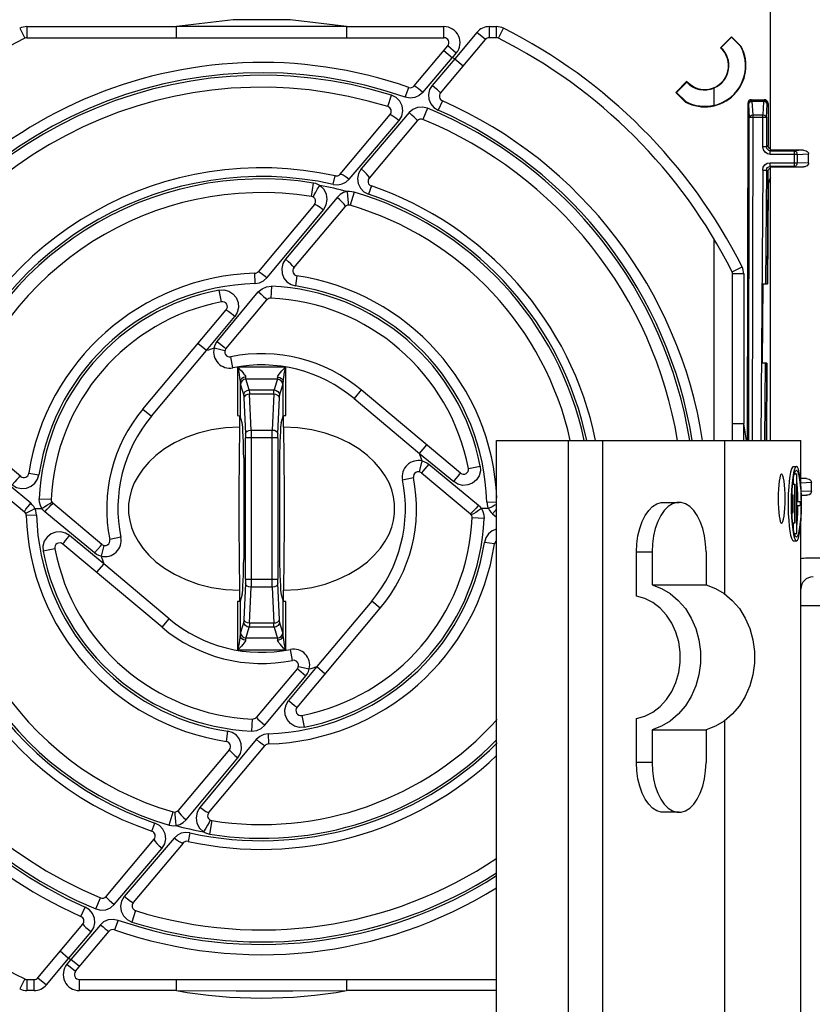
# Model space of a CAD drawing. Extents: x 0 to 594, y 0 to 420.
# Tile 17 of 41: x 233 to 265, y 344 to 384. Entities that reach past the tile are written whole.
import ezdxf

# ---------------------------------------------------------------- set-up
doc = ezdxf.new("R2010")
doc.units = 0
doc.header["$LTSCALE"] = 32.67
doc.layers.get('0').update_dxf_attribs({"linetype": 'CONTINUOUS'})

msp = doc.modelspace()

# ---------------------------------------------------------------- linework, layer by layer
at = {"color": 7, "linetype": 'CONTINUOUS'}
for p, q in [((263.498, 378.587), (263.498, 388.395)), ((239.544, 383.126), (239.544, 383.575)), ((246.403, 383.575), (246.403, 383.126)), ((233.504, 383.125), (250.329, 383.125)), ((250.191, 380.894), (252.003, 383.054)), ((252.442, 383.125), (252.156, 383.125)), ((261.927, 383.167), (261.483, 382.724)), ((261.502, 382.724), (261.927, 383.149)), ((261.927, 383.167), (261.927, 383.149)), ((262.32, 382.774), (261.927, 383.167)), ((261.927, 383.149), (262.31, 382.766)), ((249.125, 381.18), (250.482, 382.797)), ((261.483, 382.724), (261.502, 382.724)), ((262.32, 382.774), (262.31, 382.766)), ((260.125, 381.366), (259.681, 380.922)), ((259.712, 380.922), (260.124, 381.334)), ((260.124, 381.334), (260.125, 381.366)), ((261.228, 380.395), (261.228, 381.102)), ((259.681, 380.922), (260.075, 380.528)), ((259.681, 380.922), (259.712, 380.922)), ((260.088, 380.546), (259.712, 380.922)), ((262.738, 380.625), (263.252, 380.625)), ((260.075, 380.528), (260.088, 380.546)), ((262.589, 380.476), (262.566, 366.875)), ((263.402, 380.475), (263.402, 378.775)), ((246.137, 377.618), (248.157, 380.026)), ((249.251, 379.774), (247.31, 377.461)), ((263.498, 378.635), (263.459, 378.657)), ((264.831, 378.586), (263.513, 378.586)), ((265.035, 378.059), (265.035, 378.441)), ((263.507, 377.915), (263.498, 377.914)), ((263.498, 366.875), (263.498, 377.914)), ((263.507, 377.915), (264.831, 377.915)), ((263.396, 377.727), (263.364, 373.194)), ((263.405, 377.139), (263.378, 373.194)), ((245.106, 376.39), (242.843, 373.693)), ((244.275, 373.844), (246.337, 376.301)), ((261.228, 366.875), (261.228, 375.003)), ((261.973, 366.875), (261.973, 373.594)), ((263.186, 373.193), (263.164, 369.993)), ((263.186, 373.193), (263.378, 373.194)), ((241.531, 370.574), (243.186, 372.546)), ((238.186, 368.143), (241.543, 372.144)), ((263.355, 369.994), (263.164, 369.993)), ((263.342, 369.994), (263.321, 366.875)), ((263.355, 369.994), (263.334, 366.875)), ((241.997, 369.842), (243.95, 369.842)), ((242.003, 369.844), (242.003, 367.878)), ((243.944, 367.878), (243.944, 369.843)), ((250.993, 365.555), (246.991, 368.913)), ((242.089, 367.869), (242.103, 367.861)), ((242.098, 367.416), (242.098, 367.861)), ((242.186, 367.584), (242.103, 367.861)), ((243.761, 367.584), (243.844, 367.861)), ((243.848, 367.416), (243.848, 367.861)), ((243.896, 367.876), (243.943, 367.878)), ((262.425, 366.875), (262.423, 367.555)), ((233.255, 365.427), (230.798, 367.489)), ((242.236, 366.815), (242.217, 367.242)), ((243.73, 367.242), (243.711, 366.815)), ((252.451, 326.875), (252.451, 366.875)), ((252.451, 366.875), (264.723, 366.875)), ((261.661, 360.677), (261.661, 366.875)), ((264.723, 365.099), (264.723, 366.875)), ((230.709, 366.258), (233.406, 363.994)), ((242.248, 366.172), (242.248, 362.078)), ((243.699, 366.172), (243.699, 362.078)), ((249.422, 365.568), (251.394, 363.913)), ((264.422, 365.825), (264.546, 365.825)), ((264.441, 365.448), (264.474, 365.573)), ((264.462, 365.525), (264.566, 365.525)), ((264.506, 365.525), (264.49, 365.584)), ((264.546, 365.825), (264.505, 365.796)), ((264.546, 365.525), (264.546, 363.125)), ((264.566, 364.4), (264.566, 365.525)), ((264.372, 365.159), (264.353, 364.899)), ((264.422, 365.332), (264.422, 365.105)), ((264.949, 365.336), (264.723, 365.336)), ((265.153, 364.809), (265.153, 365.191)), ((264.393, 365.105), (264.494, 365.105)), ((264.473, 365.105), (264.473, 363.545)), ((264.494, 363.545), (264.494, 365.105)), ((236.525, 362.683), (234.553, 364.338)), ((259.182, 364.375), (259.811, 364.375)), ((264.366, 364.685), (264.421, 364.685)), ((264.4, 364.685), (264.4, 363.965)), ((264.421, 363.965), (264.421, 364.685)), ((264.712, 364.4), (264.566, 364.4)), ((264.609, 364.4), (264.609, 364.45)), ((264.712, 364.25), (264.712, 364.4)), ((264.748, 364.665), (264.949, 364.665)), ((237.608, 364.322), (237.608, 363.929)), ((248.338, 363.929), (248.338, 364.322)), ((264.214, 364.187), (264.221, 363.915)), ((264.341, 364.033), (264.353, 363.751)), ((264.366, 363.965), (264.421, 363.965)), ((264.566, 363.125), (264.566, 364.25)), ((264.566, 364.25), (264.712, 364.25)), ((264.609, 364.201), (264.609, 364.25)), ((264.353, 363.751), (264.372, 363.492)), ((264.39, 363.575), (264.372, 363.809)), ((264.413, 363.371), (264.39, 363.575)), ((264.393, 363.545), (264.494, 363.545)), ((264.422, 363.545), (264.422, 363.318)), ((264.723, 331.667), (264.723, 363.552)), ((264.372, 363.492), (264.398, 363.265)), ((264.398, 363.265), (264.43, 363.078)), ((264.441, 363.203), (264.413, 363.371)), ((264.474, 363.078), (264.441, 363.203)), ((264.422, 362.825), (264.546, 362.825)), ((264.462, 363.125), (264.566, 363.125)), ((264.484, 363.055), (264.49, 363.066)), ((264.49, 363.066), (264.506, 363.125)), ((264.505, 362.854), (264.546, 362.825)), ((238.956, 359.338), (234.954, 362.695)), ((258.093, 360.595), (258.093, 362.375)), ((258.722, 362.375), (258.722, 361.05)), ((260.9, 362.375), (260.9, 361.05)), ((276.473, 362.125), (264.973, 362.125)), ((242.217, 361.008), (242.236, 361.436)), ((243.711, 361.436), (243.73, 361.008)), ((242.098, 360.389), (242.098, 360.834)), ((243.848, 360.389), (243.848, 360.834)), ((258.722, 361.05), (260.9, 361.05)), ((242.003, 360.373), (242.003, 358.407)), ((242.051, 360.375), (242.004, 360.373)), ((242.186, 360.666), (242.103, 360.389)), ((243.761, 360.666), (243.844, 360.389)), ((243.858, 360.381), (243.844, 360.389)), ((243.944, 358.407), (243.944, 360.373)), ((244.403, 356.106), (247.761, 360.108)), ((264.723, 360.215), (276.723, 360.215)), ((243.95, 358.409), (241.997, 358.409)), ((244.416, 357.677), (242.761, 355.705)), ((258.093, 353.875), (258.093, 355.655)), ((258.722, 355.2), (258.722, 353.875)), ((258.722, 355.2), (260.9, 355.2)), ((260.9, 355.2), (260.9, 353.875)), ((261.661, 338.177), (261.661, 355.574)), ((241.672, 354.406), (239.61, 351.949)), ((240.841, 351.861), (243.104, 354.558)), ((259.811, 351.875), (259.182, 351.875)), ((236.696, 348.476), (238.636, 350.789)), ((239.81, 350.632), (237.79, 348.225)), ((233.944, 345.197), (235.756, 347.356)), ((235.465, 345.454), (236.822, 347.071)), ((233.504, 345.125), (233.791, 345.125)), ((235.618, 345.125), (252.442, 345.125))]:
    msp.add_line(p, q, dxfattribs=at)
at = {"color": 9, "linetype": 'CONTINUOUS'}
for p, q in [((233.212, 383.506), (233.414, 383.104)), ((233.504, 383.575), (233.504, 383.125)), ((233.504, 383.575), (239.544, 383.575)), ((246.403, 383.575), (250.329, 383.575)), ((250.329, 383.125), (250.329, 383.575)), ((252.156, 383.575), (252.156, 383.125)), ((252.156, 383.575), (252.442, 383.575)), ((252.442, 383.125), (252.442, 383.575)), ((252.532, 383.104), (252.735, 383.506)), ((251.658, 383.343), (250.762, 382.275)), ((252.003, 383.054), (251.658, 383.343)), ((250.321, 382.605), (250.666, 382.316)), ((250.827, 382.507), (250.482, 382.797)), ((249.479, 380.917), (250.665, 382.316)), ((250.761, 382.275), (249.854, 381.204)), ((250.666, 382.316), (250.827, 382.507)), ((250.762, 382.275), (251.107, 381.986)), ((248.769, 380.727), (248.906, 381.12)), ((248.064, 380.345), (248.209, 380.809)), ((262.768, 380.596), (262.738, 380.625)), ((263.252, 380.625), (263.223, 380.596)), ((249.667, 380.279), (249.481, 379.83)), ((250.263, 380.583), (250.095, 380.203)), ((262.589, 380.476), (262.618, 380.446)), ((262.618, 380.446), (262.646, 379.906)), ((262.768, 380.596), (262.768, 380.552)), ((262.768, 380.596), (263.223, 380.596)), ((262.796, 380.012), (262.768, 380.552)), ((263.223, 380.552), (262.768, 380.552)), ((263.223, 380.552), (263.194, 380.012)), ((263.223, 380.596), (263.223, 380.552)), ((263.344, 379.906), (263.372, 380.446)), ((263.372, 380.446), (263.402, 380.475)), ((262.624, 366.875), (262.646, 379.906)), ((263.344, 379.906), (262.646, 379.906)), ((262.774, 366.875), (262.796, 380.012)), ((262.796, 380.012), (263.194, 380.012)), ((263.194, 378.717), (263.194, 380.012)), ((263.344, 379.906), (263.344, 378.717)), ((263.344, 378.717), (263.194, 378.717)), ((263.402, 378.775), (263.344, 378.717)), ((263.494, 378.567), (263.513, 378.586)), ((263.494, 378.417), (263.494, 378.567)), ((263.494, 378.567), (264.473, 378.567)), ((264.579, 378.417), (263.494, 378.417)), ((264.831, 378.586), (264.473, 378.567)), ((264.473, 377.933), (264.473, 378.567)), ((264.579, 378.417), (265.035, 378.441)), ((264.579, 378.417), (264.579, 378.083)), ((263.488, 377.933), (263.488, 378.083)), ((263.488, 378.083), (264.579, 378.083)), ((263.507, 377.915), (263.488, 377.933)), ((264.473, 377.933), (263.488, 377.933)), ((264.473, 377.933), (264.831, 377.915)), ((265.035, 378.059), (264.579, 378.083)), ((245.865, 377.21), (245.94, 377.551)), ((263.188, 377.786), (263.113, 366.875)), ((263.188, 377.786), (263.338, 377.785)), ((263.338, 377.785), (263.306, 373.194)), ((263.338, 377.785), (263.396, 377.727)), ((244.984, 376.716), (245.071, 377.261)), ((247.399, 377.144), (247.287, 376.812)), ((263.405, 377.139), (263.392, 377.139)), ((246.015, 376.685), (243.935, 374.186)), ((246.701, 376.894), (246.546, 376.365)), ((261.952, 373.684), (262.354, 373.887)), ((242.707, 373.208), (242.695, 373.621)), ((244.398, 373.518), (244.336, 373.109)), ((262.423, 373.594), (261.973, 373.594)), ((262.423, 373.594), (262.423, 367.555)), ((243.369, 373.102), (243.348, 372.617)), ((241.185, 370.866), (242.839, 372.866)), ((241.352, 372.469), (241.26, 372.946)), ((240.75, 370.499), (241.886, 371.872)), ((240.75, 370.499), (240.405, 370.788)), ((238.53, 367.853), (240.75, 370.499)), ((241.49, 370.492), (241.052, 370.596)), ((241.814, 369.808), (241.724, 370.249)), ((263.284, 369.994), (263.262, 366.875)), ((242.103, 369.245), (242.103, 367.861)), ((242.119, 369.124), (242.248, 368.69)), ((242.472, 368.912), (242.338, 369.364)), ((243.604, 369.346), (242.343, 369.346)), ((243.699, 368.69), (243.828, 369.124)), ((243.844, 367.861), (243.844, 369.245)), ((242.472, 368.912), (243.475, 368.912)), ((242.544, 367.296), (242.481, 368.741)), ((243.466, 368.741), (242.481, 368.741)), ((243.466, 368.741), (243.402, 367.296)), ((246.991, 368.913), (246.702, 368.568)), ((242.256, 368.596), (242.32, 367.152)), ((243.627, 367.152), (243.691, 368.596)), ((246.702, 368.568), (249.347, 366.349)), ((238.186, 368.143), (238.53, 367.853)), ((261.974, 367.555), (262.423, 367.555)), ((242.544, 367.296), (243.402, 367.296)), ((242.323, 361.276), (242.323, 366.975)), ((243.624, 366.975), (242.323, 366.975)), ((242.548, 366.975), (242.548, 361.276)), ((243.399, 361.276), (243.399, 366.975)), ((243.624, 366.975), (243.624, 361.276)), ((255.349, 326.875), (255.349, 366.875)), ((256.732, 326.875), (256.732, 366.875)), ((249.347, 366.349), (249.636, 366.694)), ((249.347, 366.349), (250.72, 365.213)), ((249.34, 365.609), (249.444, 366.047)), ((249.714, 365.914), (251.715, 364.258)), ((233.581, 365.55), (233.989, 365.488)), ((251.317, 365.747), (251.794, 365.839)), ((248.656, 365.285), (249.097, 365.375)), ((264.949, 365.336), (264.723, 365.324)), ((264.723, 365.169), (265.153, 365.191)), ((265.153, 364.809), (264.741, 364.831)), ((233.997, 364.521), (234.482, 364.5)), ((234.531, 364.323), (234.553, 364.338)), ((252.056, 364.391), (252.451, 364.403)), ((264.748, 364.675), (264.949, 364.665)), ((233.824, 364.125), (234.111, 364.125)), ((236.232, 362.337), (234.232, 363.992)), ((251.416, 363.927), (251.394, 363.913)), ((252.122, 364.125), (251.836, 364.125)), ((233.891, 363.859), (233.478, 363.847)), ((251.95, 363.73), (251.465, 363.751)), ((252.292, 363.91), (252.451, 363.779)), ((236.6, 361.902), (235.227, 363.038)), ((237.291, 362.966), (236.85, 362.876)), ((252.366, 362.7), (251.958, 362.762)), ((234.63, 362.504), (234.153, 362.411)), ((236.607, 362.641), (236.503, 362.204)), ((258.093, 362.375), (258.722, 362.375)), ((236.6, 361.902), (236.311, 361.557)), ((239.245, 359.682), (236.6, 361.902)), ((242.323, 361.276), (243.624, 361.276)), ((242.32, 361.099), (242.256, 359.654)), ((242.481, 359.51), (242.544, 360.954)), ((243.402, 360.954), (242.544, 360.954)), ((243.402, 360.954), (243.466, 359.51)), ((243.691, 359.654), (243.627, 361.099)), ((242.103, 360.389), (242.103, 359.005)), ((243.844, 359.005), (243.844, 360.389)), ((247.417, 360.397), (245.197, 357.752)), ((247.761, 360.108), (247.417, 360.397)), ((238.956, 359.338), (239.245, 359.682)), ((242.248, 359.56), (242.119, 359.126)), ((243.828, 359.126), (243.699, 359.56)), ((243.475, 359.339), (242.472, 359.339)), ((242.481, 359.51), (243.466, 359.51)), ((243.475, 359.339), (243.609, 358.887)), ((242.343, 358.905), (243.604, 358.905)), ((244.223, 358.001), (244.133, 358.442)), ((245.197, 357.752), (244.061, 356.379)), ((244.457, 357.759), (244.895, 357.655)), ((245.197, 357.752), (245.542, 357.463)), ((243.108, 355.384), (244.762, 357.384)), ((242.578, 355.149), (242.599, 355.634)), ((244.595, 355.781), (244.687, 355.305)), ((241.549, 354.733), (241.611, 355.141)), ((243.24, 355.042), (243.252, 354.629)), ((239.932, 351.566), (242.012, 354.065)), ((258.722, 353.875), (258.093, 353.875)), ((239.246, 351.356), (239.401, 351.886)), ((238.548, 351.107), (238.66, 351.438)), ((240.963, 351.535), (240.876, 350.99)), ((239.441, 350.831), (237.429, 348.467)), ((240.082, 351.041), (240.007, 350.699)), ((235.684, 347.668), (235.852, 348.048)), ((236.28, 347.971), (236.466, 348.42)), ((237.883, 347.905), (237.738, 347.442)), ((236.467, 347.334), (235.281, 345.935)), ((237.178, 347.524), (237.041, 347.131)), ((235.185, 345.976), (236.093, 347.047)), ((235.185, 345.976), (234.84, 346.265)), ((234.289, 344.908), (235.185, 345.976)), ((235.281, 345.935), (235.12, 345.743)), ((235.12, 345.743), (235.465, 345.454)), ((235.626, 345.646), (235.281, 345.935)), ((233.414, 345.147), (233.212, 344.745)), ((233.504, 345.125), (233.504, 344.675)), ((233.791, 344.675), (233.791, 345.125)), ((233.944, 345.197), (234.289, 344.907)), ((235.618, 345.125), (235.618, 344.675)), ((239.544, 344.675), (239.544, 345.125)), ((246.403, 345.125), (246.403, 344.675)), ((252.442, 344.675), (252.442, 345.125)), ((233.791, 344.675), (233.504, 344.675)), ((239.544, 344.675), (235.618, 344.675)), ((252.442, 344.675), (246.403, 344.675))]:
    msp.add_line(p, q, dxfattribs=at)
for points in [[(246.403, 383.575), (244.122, 383.842), (241.825, 383.842), (239.544, 383.575)], [(249.48, 380.916), (249.374, 381.003), (249.281, 381.077), (249.202, 381.135), (249.148, 381.171), (249.125, 381.18)], [(249.854, 381.204), (249.749, 381.031), (249.706, 380.84), (249.722, 380.646), (249.797, 380.464), (249.923, 380.314), (250.094, 380.203)], [(250.191, 380.894), (250.178, 380.914), (250.134, 380.958), (250.062, 381.024), (249.965, 381.109), (249.854, 381.203)], [(248.518, 379.784), (248.626, 379.965), (248.667, 380.169), (248.641, 380.375), (248.547, 380.564), (248.401, 380.712), (248.209, 380.809)], [(249.479, 380.917), (249.334, 380.79), (249.155, 380.712), (248.96, 380.691), (248.769, 380.727)], [(249.666, 380.28), (249.466, 380.328), (249.262, 380.312), (249.074, 380.235), (248.921, 380.104)], [(262.618, 380.446), (262.63, 380.503), (262.662, 380.552), (262.711, 380.584), (262.768, 380.596)], [(262.768, 380.552), (262.713, 380.543), (262.665, 380.52), (262.632, 380.487), (262.618, 380.446)], [(263.223, 380.596), (263.28, 380.584), (263.328, 380.551), (263.361, 380.503), (263.372, 380.446)], [(263.372, 380.446), (263.359, 380.486), (263.326, 380.52), (263.278, 380.543), (263.223, 380.552)], [(248.921, 380.104), (247.609, 378.56), (246.99, 377.833)], [(248.157, 380.026), (248.192, 380.019), (248.27, 379.972), (248.384, 379.89), (248.518, 379.783)], [(249.251, 379.774), (249.242, 379.799), (249.2, 379.848), (249.129, 379.919), (249.033, 380.007), (248.921, 380.103)], [(262.646, 379.906), (262.659, 379.946), (262.692, 379.98), (262.74, 380.003), (262.796, 380.012)], [(263.194, 380.012), (263.25, 380.003), (263.298, 379.98), (263.331, 379.946), (263.344, 379.906)], [(246.505, 377.42), (247.148, 378.174), (248.518, 379.784)], [(263.494, 378.417), (263.379, 378.44), (263.282, 378.505), (263.217, 378.602), (263.194, 378.717)], [(263.494, 378.567), (263.436, 378.579), (263.388, 378.611), (263.355, 378.66), (263.344, 378.717)], [(264.473, 378.567), (264.513, 378.554), (264.547, 378.521), (264.57, 378.474), (264.579, 378.417)], [(246.99, 377.833), (246.881, 377.649), (246.84, 377.448), (246.867, 377.243), (246.956, 377.059), (247.1, 376.911), (247.287, 376.812)], [(247.31, 377.461), (247.308, 377.496), (247.272, 377.556), (247.203, 377.637), (247.105, 377.733), (246.99, 377.833)], [(263.188, 377.786), (263.212, 377.9), (263.277, 377.996), (263.374, 378.061), (263.488, 378.083)], [(263.338, 377.785), (263.35, 377.842), (263.382, 377.89), (263.431, 377.922), (263.488, 377.933)], [(264.579, 378.083), (264.57, 378.027), (264.547, 377.98), (264.513, 377.946), (264.473, 377.933)], [(246.137, 377.618), (246.18, 377.622), (246.265, 377.587), (246.378, 377.516), (246.506, 377.42)], [(245.061, 376.686), (245.064, 376.717), (245.096, 376.788), (245.153, 376.894), (245.232, 377.025), (245.323, 377.165)], [(245.322, 377.165), (245.243, 377.208), (245.158, 377.24), (245.07, 377.26)], [(245.468, 376.186), (245.58, 376.377), (245.622, 376.597), (245.59, 376.817), (245.486, 377.015), (245.323, 377.165)], [(245.864, 377.209), (246.042, 377.195), (246.216, 377.227), (246.374, 377.303), (246.505, 377.42)], [(246.432, 376.916), (246.278, 376.876), (246.136, 376.797), (246.015, 376.685)], [(246.337, 376.301), (246.336, 376.339), (246.298, 376.405), (246.226, 376.491), (246.128, 376.587), (246.015, 376.685)], [(246.701, 376.894), (246.612, 376.913), (246.522, 376.921), (246.432, 376.916)], [(246.464, 376.371), (246.474, 376.4), (246.476, 376.478), (246.469, 376.598), (246.454, 376.751), (246.432, 376.916)], [(245.106, 376.39), (245.146, 376.392), (245.226, 376.356), (245.338, 376.285), (245.468, 376.186)], [(243.19, 373.444), (244.682, 375.243), (245.468, 376.186)], [(243.935, 374.186), (243.831, 374.012), (243.785, 373.814), (243.799, 373.612), (243.872, 373.426), (243.995, 373.273), (244.16, 373.163), (244.336, 373.109)], [(244.275, 373.844), (244.266, 373.87), (244.223, 373.922), (244.15, 373.996), (244.051, 374.087), (243.935, 374.186)], [(242.843, 373.693), (242.875, 373.681), (242.951, 373.63), (243.06, 373.547), (243.188, 373.444)], [(242.706, 373.208), (242.887, 373.24), (243.053, 373.32), (243.19, 373.444)], [(242.839, 372.866), (242.99, 372.999), (243.173, 373.08), (243.371, 373.102)], [(241.26, 372.946), (241.453, 372.954), (241.644, 372.902), (241.814, 372.794), (241.944, 372.637), (242.02, 372.448), (242.036, 372.244), (241.989, 372.044), (241.886, 371.872)], [(242.841, 372.866), (242.95, 372.774), (243.045, 372.69), (243.122, 372.618), (243.172, 372.568), (243.186, 372.546)], [(241.886, 371.872), (241.758, 371.978), (241.65, 372.066), (241.573, 372.125), (241.543, 372.144)], [(241.052, 370.596), (241.082, 370.693), (241.127, 370.784), (241.185, 370.866)], [(241.185, 370.866), (241.462, 370.633), (241.513, 370.589), (241.531, 370.574)], [(242.002, 369.84), (242.047, 369.626), (242.084, 369.422), (242.103, 369.245)], [(242.002, 369.84), (242.086, 369.754), (242.156, 369.679), (242.214, 369.614), (242.261, 369.556), (242.296, 369.506), (242.318, 369.464), (242.328, 369.429)], [(243.619, 369.429), (243.628, 369.464), (243.651, 369.506), (243.686, 369.556), (243.733, 369.614), (243.791, 369.679), (243.861, 369.754), (243.945, 369.84)], [(243.844, 369.245), (243.864, 369.427), (243.9, 369.625), (243.945, 369.84)], [(242.328, 369.429), (242.243, 369.414), (242.172, 369.373), (242.123, 369.315), (242.103, 369.245)], [(242.103, 369.245), (242.108, 369.191), (242.113, 369.15), (242.119, 369.124)], [(242.343, 369.346), (242.259, 369.329), (242.188, 369.283), (242.137, 369.211), (242.119, 369.124)], [(242.338, 369.364), (242.333, 369.392), (242.328, 369.429)], [(243.619, 369.429), (243.614, 369.392), (243.609, 369.364), (243.475, 368.912)], [(243.828, 369.124), (243.811, 369.208), (243.764, 369.278), (243.691, 369.327), (243.604, 369.346)], [(243.619, 369.429), (243.702, 369.414), (243.773, 369.375), (243.823, 369.316), (243.843, 369.245)], [(243.828, 369.124), (243.834, 369.15), (243.839, 369.191), (243.844, 369.245)], [(242.248, 368.69), (242.265, 368.773), (242.312, 368.844), (242.384, 368.893), (242.472, 368.912)], [(242.481, 368.741), (242.398, 368.729), (242.327, 368.698), (242.277, 368.652), (242.256, 368.596)], [(243.691, 368.596), (243.672, 368.65), (243.624, 368.695), (243.552, 368.728), (243.466, 368.741)], [(243.475, 368.912), (243.559, 368.895), (243.63, 368.849), (243.681, 368.777), (243.699, 368.69)], [(242.248, 368.69), (242.251, 368.672), (242.254, 368.64), (242.256, 368.596)], [(243.691, 368.596), (243.693, 368.64), (243.696, 368.672), (243.699, 368.69)], [(242.32, 367.152), (242.339, 367.205), (242.386, 367.25), (242.458, 367.283), (242.544, 367.296)], [(242.32, 367.152), (242.322, 367.098), (242.323, 367.038), (242.323, 366.975)], [(243.402, 367.296), (243.485, 367.284), (243.556, 367.253), (243.607, 367.207), (243.627, 367.152)], [(243.624, 366.975), (243.624, 367.038), (243.625, 367.098), (243.627, 367.152)], [(233.655, 364.34), (231.9, 365.798), (230.913, 366.62)], [(249.715, 365.913), (249.481, 365.637), (249.438, 365.586), (249.422, 365.568)], [(249.444, 366.047), (249.541, 366.017), (249.632, 365.972), (249.714, 365.914)], [(251.794, 365.839), (251.802, 365.645), (251.75, 365.454), (251.642, 365.285), (251.486, 365.156), (251.297, 365.079), (251.092, 365.063), (250.892, 365.11), (250.72, 365.213)], [(250.72, 365.213), (250.826, 365.341), (250.914, 365.449), (250.973, 365.526), (250.993, 365.555)], [(232.913, 365.087), (233.087, 364.983), (233.285, 364.936), (233.488, 364.951), (233.674, 365.025), (233.825, 365.146), (233.934, 365.307), (233.989, 365.488)], [(233.255, 365.427), (233.229, 365.418), (233.177, 365.375), (233.103, 365.302), (233.011, 365.202), (232.913, 365.087)], [(233.406, 363.994), (233.417, 364.026), (233.466, 364.099), (233.549, 364.209), (233.655, 364.34)], [(233.824, 364.125), (233.778, 364.205), (233.721, 364.277), (233.655, 364.34)], [(234.111, 364.125), (234.045, 364.248), (234.006, 364.382), (233.997, 364.521)], [(234.111, 364.125), (234.231, 364.206), (234.338, 364.277), (234.429, 364.333), (234.491, 364.369), (234.516, 364.378)], [(234.232, 363.992), (234.325, 364.102), (234.409, 364.197), (234.48, 364.274), (234.531, 364.323)], [(252.056, 364.392), (252.066, 364.3), (252.088, 364.211), (252.122, 364.125)], [(233.458, 363.929), (233.483, 363.948), (233.561, 363.991), (233.68, 364.053), (233.824, 364.125)], [(233.891, 363.859), (233.881, 363.951), (233.859, 364.04), (233.824, 364.125)], [(234.232, 363.992), (234.188, 364.033), (234.147, 364.077), (234.111, 364.125)], [(251.715, 364.258), (251.622, 364.149), (251.538, 364.054), (251.467, 363.977), (251.416, 363.927)], [(251.836, 364.125), (251.716, 364.044), (251.608, 363.974), (251.518, 363.917), (251.455, 363.882), (251.431, 363.872)], [(251.715, 364.258), (251.759, 364.218), (251.8, 364.173), (251.836, 364.125)], [(251.836, 364.125), (251.902, 364.003), (251.941, 363.869), (251.95, 363.73)], [(252.122, 364.125), (252.169, 364.046), (252.226, 363.974), (252.292, 363.91)], [(252.451, 364.296), (252.386, 364.259), (252.267, 364.197), (252.123, 364.125)], [(252.451, 364.112), (252.398, 364.042), (252.292, 363.911)], [(235.227, 363.038), (235.06, 363.138), (234.866, 363.187), (234.664, 363.175), (234.476, 363.103), (234.316, 362.978), (234.203, 362.809), (234.146, 362.614), (234.153, 362.411)], [(252.451, 363.296), (252.273, 363.226), (252.122, 363.104), (252.013, 362.944), (251.957, 362.762)], [(234.954, 362.695), (234.965, 362.714), (235.001, 362.761), (235.059, 362.834), (235.137, 362.93), (235.227, 363.038)], [(236.232, 362.337), (236.466, 362.614), (236.509, 362.665), (236.525, 362.683)], [(236.503, 362.204), (236.406, 362.234), (236.315, 362.279), (236.232, 362.337)], [(242.323, 361.276), (242.323, 361.212), (242.322, 361.152), (242.32, 361.099)], [(243.627, 361.099), (243.625, 361.152), (243.624, 361.212), (243.624, 361.276)], [(242.544, 360.954), (242.462, 360.967), (242.391, 360.997), (242.34, 361.043), (242.32, 361.099)], [(243.627, 361.099), (243.608, 361.046), (243.561, 361), (243.489, 360.968), (243.402, 360.954)], [(242.256, 359.654), (242.254, 359.611), (242.251, 359.579), (242.248, 359.56)], [(242.472, 359.339), (242.388, 359.356), (242.317, 359.402), (242.266, 359.474), (242.248, 359.56)], [(242.256, 359.654), (242.275, 359.601), (242.323, 359.556), (242.395, 359.523), (242.481, 359.51)], [(243.466, 359.51), (243.549, 359.522), (243.62, 359.553), (243.67, 359.599), (243.691, 359.654)], [(243.699, 359.56), (243.682, 359.477), (243.635, 359.407), (243.562, 359.357), (243.475, 359.339)], [(243.699, 359.56), (243.696, 359.579), (243.693, 359.611), (243.691, 359.654)], [(242.328, 358.821), (242.333, 358.859), (242.338, 358.887), (242.472, 359.339)], [(242.103, 359.005), (242.083, 358.823), (242.047, 358.625), (242.002, 358.41)], [(242.328, 358.821), (242.318, 358.787), (242.296, 358.745), (242.261, 358.695), (242.214, 358.637), (242.156, 358.571), (242.085, 358.497), (242.002, 358.41)], [(242.119, 359.126), (242.113, 359.1), (242.108, 359.06), (242.103, 359.005)], [(242.328, 358.821), (242.245, 358.836), (242.174, 358.875), (242.123, 358.934), (242.103, 359.005)], [(242.119, 359.126), (242.136, 359.043), (242.183, 358.973), (242.255, 358.923), (242.343, 358.905)], [(243.604, 358.905), (243.688, 358.922), (243.759, 358.968), (243.81, 359.04), (243.828, 359.126)], [(243.609, 358.887), (243.614, 358.859), (243.619, 358.821)], [(243.619, 358.821), (243.703, 358.837), (243.775, 358.877), (243.824, 358.936), (243.844, 359.005)], [(243.945, 358.41), (243.861, 358.497), (243.791, 358.571), (243.733, 358.637), (243.686, 358.695), (243.651, 358.745), (243.628, 358.787), (243.619, 358.821)], [(243.844, 359.005), (243.839, 359.06), (243.834, 359.1), (243.828, 359.126)], [(243.945, 358.41), (243.9, 358.625), (243.863, 358.828), (243.844, 359.005)], [(244.416, 357.677), (244.433, 357.662), (244.479, 357.622), (244.762, 357.384)], [(244.762, 357.384), (244.82, 357.467), (244.865, 357.558), (244.895, 357.655)], [(244.687, 355.305), (244.494, 355.297), (244.303, 355.348), (244.133, 355.457), (244.003, 355.613), (243.927, 355.802), (243.911, 356.007), (243.958, 356.207), (244.061, 356.379)], [(244.061, 356.379), (244.189, 356.273), (244.297, 356.185), (244.374, 356.125), (244.403, 356.106)], [(242.761, 355.705), (242.774, 355.684), (242.822, 355.635), (242.898, 355.564), (242.997, 355.477), (243.106, 355.384)], [(242.576, 355.149), (242.773, 355.17), (242.956, 355.251), (243.108, 355.384)], [(242.757, 354.807), (241.264, 353.008), (240.479, 352.064)], [(242.012, 354.065), (242.116, 354.239), (242.162, 354.436), (242.148, 354.638), (242.075, 354.824), (241.952, 354.977), (241.787, 355.088), (241.611, 355.141)], [(243.241, 355.042), (243.06, 355.011), (242.894, 354.931), (242.757, 354.807)], [(243.104, 354.558), (243.072, 354.57), (242.996, 354.62), (242.887, 354.703), (242.759, 354.807)], [(241.672, 354.406), (241.681, 354.38), (241.724, 354.329), (241.797, 354.255), (241.896, 354.163), (242.011, 354.065)], [(240.479, 352.064), (240.367, 351.873), (240.325, 351.653), (240.357, 351.433), (240.461, 351.236), (240.624, 351.085)], [(240.841, 351.861), (240.801, 351.859), (240.721, 351.894), (240.609, 351.966), (240.479, 352.064)], [(239.483, 351.88), (239.473, 351.85), (239.471, 351.773), (239.478, 351.653), (239.493, 351.5), (239.515, 351.335)], [(239.61, 351.949), (239.611, 351.911), (239.649, 351.846), (239.721, 351.76), (239.819, 351.663), (239.932, 351.566)], [(238.957, 350.417), (239.066, 350.601), (239.107, 350.802), (239.081, 351.006), (238.991, 351.191), (238.847, 351.34), (238.66, 351.438)], [(239.246, 351.357), (239.335, 351.337), (239.425, 351.33), (239.515, 351.335)], [(239.515, 351.335), (239.669, 351.375), (239.811, 351.453), (239.932, 351.566)], [(240.886, 351.564), (240.883, 351.533), (240.851, 351.463), (240.794, 351.357), (240.715, 351.225), (240.624, 351.085)], [(240.082, 351.041), (239.904, 351.056), (239.73, 351.024), (239.573, 350.947), (239.441, 350.831)], [(239.81, 350.632), (239.766, 350.628), (239.682, 350.664), (239.569, 350.734), (239.441, 350.83)], [(240.624, 351.085), (240.703, 351.042), (240.788, 351.01), (240.876, 350.99)], [(237.026, 348.147), (238.339, 349.692), (238.957, 350.417)], [(238.636, 350.789), (238.638, 350.754), (238.675, 350.695), (238.744, 350.613), (238.842, 350.517), (238.957, 350.417)], [(236.696, 348.476), (236.705, 348.452), (236.747, 348.403), (236.818, 348.332), (236.914, 348.243), (237.026, 348.147)], [(237.429, 348.467), (237.321, 348.286), (237.279, 348.082), (237.306, 347.876), (237.399, 347.687), (237.546, 347.539), (237.738, 347.442)], [(237.79, 348.225), (237.755, 348.232), (237.677, 348.278), (237.563, 348.36), (237.429, 348.467)], [(236.093, 347.047), (236.197, 347.22), (236.241, 347.41), (236.224, 347.604), (236.149, 347.786), (236.024, 347.937), (235.852, 348.048)], [(236.28, 347.971), (236.48, 347.923), (236.684, 347.939), (236.873, 348.016), (237.026, 348.147)], [(235.756, 347.356), (235.769, 347.337), (235.813, 347.293), (235.885, 347.226), (235.982, 347.142), (236.093, 347.047)], [(236.467, 347.334), (236.612, 347.461), (236.792, 347.539), (236.987, 347.56), (237.178, 347.524)], [(236.467, 347.334), (236.573, 347.248), (236.666, 347.174), (236.745, 347.115), (236.799, 347.079), (236.822, 347.071)]]:
    msp.add_lwpolyline(points, dxfattribs=at)
at = {"color": 7, "linetype": 'CONTINUOUS'}
for points in [[(246.403, 383.575), (244.063, 383.579), (241.776, 383.579), (239.544, 383.575)], [(262.738, 380.625), (262.681, 380.614), (262.633, 380.582), (262.6, 380.533), (262.589, 380.476)], [(263.402, 380.475), (263.391, 380.533), (263.358, 380.581), (263.31, 380.614), (263.252, 380.625)], [(263.459, 378.657), (263.429, 378.69), (263.409, 378.73), (263.402, 378.775)], [(263.498, 378.587), (263.506, 378.586), (263.513, 378.586)], [(264.831, 378.586), (264.891, 378.58), (264.942, 378.563), (264.983, 378.539), (265.012, 378.508), (265.03, 378.475), (265.035, 378.441)], [(263.394, 377.722), (263.404, 377.773), (263.425, 377.814), (263.457, 377.847), (263.498, 377.868)], [(265.035, 378.059), (265.03, 378.025), (265.012, 377.992), (264.983, 377.962), (264.942, 377.937), (264.891, 377.921), (264.831, 377.915)], [(263.498, 377.484), (263.42, 377.32), (263.393, 377.144)], [(242.472, 368.912), (242.476, 368.878), (242.478, 368.82), (242.481, 368.741)], [(243.466, 368.741), (243.468, 368.82), (243.471, 368.878), (243.475, 368.912)], [(242.004, 367.878), (242.056, 367.875), (242.089, 367.869)], [(242.217, 367.242), (242.208, 367.404), (242.198, 367.518), (242.186, 367.584)], [(243.761, 367.584), (243.749, 367.518), (243.739, 367.404), (243.73, 367.242)], [(243.844, 367.861), (243.86, 367.87), (243.896, 367.876)], [(242.098, 367.416), (241.519, 367.387), (240.954, 367.304), (240.415, 367.17), (239.913, 366.991), (239.456, 366.775), (239.053, 366.531), (238.706, 366.269), (238.416, 365.997), (238.177, 365.719), (237.985, 365.44), (237.834, 365.16), (237.723, 364.88), (237.649, 364.6), (237.608, 364.322)], [(242.098, 360.834), (242.073, 362.104), (242.06, 363.444), (242.06, 364.807), (242.073, 366.146), (242.098, 367.416)], [(242.544, 367.296), (242.546, 367.2), (242.547, 367.091), (242.548, 366.975)], [(243.399, 366.975), (243.4, 367.091), (243.401, 367.2), (243.402, 367.296)], [(243.848, 367.416), (243.874, 366.146), (243.887, 364.807), (243.887, 363.444), (243.874, 362.104), (243.848, 360.834)], [(248.338, 364.322), (248.298, 364.602), (248.223, 364.882), (248.111, 365.163), (247.96, 365.444), (247.767, 365.723), (247.528, 366), (247.238, 366.271), (246.892, 366.532), (246.49, 366.775), (246.034, 366.991), (245.532, 367.17), (244.993, 367.304), (244.428, 367.387), (243.848, 367.416)], [(242.248, 366.172), (242.246, 366.405), (242.242, 366.62), (242.236, 366.815)], [(243.711, 366.815), (243.705, 366.62), (243.7, 366.405), (243.699, 366.172)], [(263.951, 365.525), (263.924, 365.506), (263.897, 365.448), (263.873, 365.355), (263.852, 365.23), (263.835, 365.079), (263.822, 364.906), (263.814, 364.719), (263.811, 364.525)], [(264.092, 364.525), (264.089, 364.719), (264.081, 364.906), (264.068, 365.079), (264.051, 365.23), (264.03, 365.355), (264.005, 365.448), (263.979, 365.506), (263.951, 365.525)], [(264.422, 365.825), (264.384, 365.8), (264.347, 365.724), (264.312, 365.601), (264.281, 365.434), (264.255, 365.229), (264.235, 364.994), (264.221, 364.736)], [(264.43, 365.572), (264.398, 365.386), (264.372, 365.159)], [(264.505, 365.796), (264.466, 365.711), (264.43, 365.572)], [(264.474, 365.573), (264.509, 365.649), (264.546, 365.675)], [(264.546, 362.825), (264.586, 362.854), (264.625, 362.939), (264.661, 363.078), (264.693, 363.265), (264.719, 363.492), (264.738, 363.751), (264.75, 364.033), (264.754, 364.325), (264.75, 364.618), (264.738, 364.899), (264.719, 365.159), (264.693, 365.386), (264.661, 365.572), (264.625, 365.711), (264.586, 365.796), (264.546, 365.825)], [(264.546, 365.675), (264.582, 365.649), (264.617, 365.573), (264.65, 365.448), (264.678, 365.28), (264.702, 365.075), (264.719, 364.842), (264.73, 364.589), (264.733, 364.325), (264.73, 364.062), (264.719, 363.809), (264.702, 363.575), (264.678, 363.371), (264.65, 363.203), (264.617, 363.078), (264.582, 363.001), (264.546, 362.975)], [(264.39, 365.075), (264.413, 365.28), (264.441, 365.448)], [(264.609, 364.45), (264.602, 364.695), (264.59, 364.927), (264.572, 365.139), (264.566, 365.179)], [(264.949, 365.336), (265.009, 365.33), (265.06, 365.313), (265.101, 365.289), (265.13, 365.258), (265.148, 365.225), (265.153, 365.191)], [(264.221, 364.736), (264.214, 364.464), (264.214, 364.187)], [(264.353, 364.899), (264.341, 364.618), (264.337, 364.325), (264.341, 364.033)], [(264.362, 364.589), (264.372, 364.842), (264.39, 365.075)], [(265.153, 364.809), (265.148, 364.775), (265.13, 364.742), (265.101, 364.712), (265.06, 364.687), (265.009, 364.671), (264.949, 364.665)], [(258.093, 362.375), (258.108, 362.704), (258.152, 363.025), (258.225, 363.327), (258.323, 363.604), (258.445, 363.847), (258.587, 364.05), (258.745, 364.207), (258.915, 364.314), (259.092, 364.368), (259.182, 364.375)], [(259.811, 364.375), (259.721, 364.368), (259.544, 364.314), (259.374, 364.207), (259.216, 364.05), (259.074, 363.847), (258.952, 363.604), (258.854, 363.327), (258.781, 363.025), (258.737, 362.704), (258.722, 362.375)], [(260.9, 362.375), (260.886, 362.704), (260.841, 363.025), (260.769, 363.327), (260.671, 363.604), (260.549, 363.847), (260.407, 364.05), (260.249, 364.207), (260.079, 364.314), (259.901, 364.368), (259.811, 364.375)], [(263.811, 364.525), (263.814, 364.331), (263.822, 364.145), (263.835, 363.972), (263.852, 363.82), (263.873, 363.695), (263.897, 363.602), (263.924, 363.545), (263.951, 363.525)], [(263.951, 363.525), (263.979, 363.545), (264.005, 363.602), (264.03, 363.695), (264.051, 363.82), (264.068, 363.972), (264.081, 364.145), (264.089, 364.331), (264.092, 364.525)], [(264.372, 363.809), (264.362, 364.062), (264.358, 364.325), (264.362, 364.589)], [(237.608, 363.929), (237.649, 363.649), (237.724, 363.369), (237.836, 363.088), (237.987, 362.807), (238.179, 362.528), (238.419, 362.251), (238.709, 361.98), (239.055, 361.719), (239.457, 361.476), (239.913, 361.26), (240.415, 361.081), (240.954, 360.947), (241.519, 360.863), (242.098, 360.834)], [(243.848, 360.834), (244.428, 360.863), (244.993, 360.947), (245.532, 361.081), (246.034, 361.26), (246.491, 361.476), (246.894, 361.72), (247.241, 361.982), (247.531, 362.254), (247.77, 362.531), (247.962, 362.81), (248.112, 363.091), (248.223, 363.371), (248.298, 363.65), (248.338, 363.929)], [(264.566, 363.471), (264.572, 363.512), (264.59, 363.724), (264.602, 363.956), (264.609, 364.201)], [(264.221, 363.915), (264.235, 363.657), (264.255, 363.421), (264.281, 363.217), (264.312, 363.05), (264.347, 362.927), (264.384, 362.851), (264.422, 362.825)], [(264.43, 363.078), (264.466, 362.939), (264.505, 362.854)], [(264.546, 362.975), (264.509, 363.001), (264.474, 363.078)], [(242.236, 361.436), (242.242, 361.631), (242.246, 361.845), (242.248, 362.078)], [(243.699, 362.078), (243.7, 361.845), (243.705, 361.631), (243.711, 361.436)], [(242.548, 361.276), (242.547, 361.16), (242.546, 361.051), (242.544, 360.954)], [(243.402, 360.954), (243.401, 361.051), (243.4, 361.16), (243.399, 361.276)], [(242.186, 360.666), (242.198, 360.732), (242.208, 360.846), (242.217, 361.008)], [(243.73, 361.008), (243.739, 360.846), (243.749, 360.732), (243.761, 360.666)], [(258.722, 361.05), (259.102, 360.908), (259.459, 360.697), (259.783, 360.421), (260.067, 360.088), (260.303, 359.705), (260.485, 359.283), (260.609, 358.832), (260.672, 358.363), (260.672, 357.888), (260.609, 357.419), (260.485, 356.968), (260.303, 356.546), (260.067, 356.163), (259.783, 355.83), (259.459, 355.554), (259.102, 355.342), (258.722, 355.2)], [(260.9, 361.05), (261.28, 360.908), (261.637, 360.697), (261.961, 360.421), (262.245, 360.088), (262.48, 359.705), (262.663, 359.283), (262.787, 358.832), (262.85, 358.363), (262.85, 357.888), (262.787, 357.419), (262.663, 356.968), (262.48, 356.546), (262.245, 356.163), (261.961, 355.83), (261.637, 355.554), (261.28, 355.342), (260.9, 355.2)], [(242.103, 360.389), (242.086, 360.38), (242.051, 360.375)], [(243.943, 360.373), (243.891, 360.375), (243.858, 360.381)], [(258.093, 355.655), (258.432, 355.753), (258.753, 355.917), (259.046, 356.142), (259.304, 356.422), (259.52, 356.749), (259.687, 357.114), (259.801, 357.507), (259.859, 357.917), (259.859, 358.333), (259.801, 358.743), (259.687, 359.136), (259.52, 359.502), (259.304, 359.828), (259.046, 360.108), (258.753, 360.333), (258.432, 360.497), (258.093, 360.595)], [(242.481, 359.51), (242.478, 359.43), (242.476, 359.372), (242.472, 359.339)], [(243.475, 359.339), (243.471, 359.372), (243.468, 359.43), (243.466, 359.51)], [(259.182, 351.875), (259.092, 351.882), (258.915, 351.936), (258.745, 352.044), (258.587, 352.201), (258.445, 352.404), (258.323, 352.647), (258.225, 352.923), (258.152, 353.226), (258.108, 353.546), (258.093, 353.875)], [(258.722, 353.875), (258.737, 353.546), (258.781, 353.226), (258.854, 352.923), (258.952, 352.647), (259.074, 352.404), (259.216, 352.201), (259.374, 352.044), (259.544, 351.936), (259.721, 351.882), (259.811, 351.875)], [(259.811, 351.875), (259.901, 351.882), (260.079, 351.936), (260.249, 352.044), (260.407, 352.201), (260.549, 352.404), (260.671, 352.647), (260.769, 352.923), (260.841, 353.226), (260.886, 353.546), (260.9, 353.875)], [(239.544, 344.675), (241.944, 344.671), (244.23, 344.671), (246.403, 344.675)]]:
    msp.add_lwpolyline(points, dxfattribs=at)
at = {"color": 9, "linetype": 'CONTINUOUS'}
for centre, radius, start, end in [((233.504, 382.925), 0.65, 89.9996, 116.7333), ((250.329, 382.925), 0.65, 319.9938, 90.0062), ((252.156, 382.925), 0.65, 89.9967, 140.0033), ((252.442, 382.925), 0.65, 63.2668, 90.0003), ((242.973, 364.125), 21.7, 26.7331, 63.2669), ((242.973, 364.125), 19.75, 66.7746, 67.0779), ((242.973, 364.125), 17.485, 72.5773, 157.4891), ((242.973, 364.125), 17.584, 70.7572, 156.1047), ((242.973, 364.125), 17.486, 9.0509, 67.4962), ((242.973, 364.125), 17.584, 9.0218, 66.1128), ((242.973, 364.125), 13.399, 77.5425, 161.2218), ((242.973, 364.125), 13.302, 80.9313, 163.7275), ((242.973, 364.125), 13.25, 74.8696, 79.7896), ((242.973, 364.125), 13.302, 11.9396, 73.7278), ((242.973, 364.125), 13.4, 11.8583, 71.2241), ((261.773, 373.594), 0.65, 359.9997, 26.7332), ((242.973, 364.125), 9.087, 91.6884, 171.3737), ((242.973, 364.125), 8.985, 10.9971, 87.4666), ((242.973, 364.125), 9.087, 1.679, 81.3758), ((242.973, 364.125), 8.985, 100.9967, 177.4757), ((242.973, 364.125), 6.75, 106.5397, 109.2335), ((241.684, 370.445), 0.65, 166.5768, 281.5385), ((242.973, 364.125), 17.584, 160.7543, 246.1094), ((242.973, 364.125), 5.8, 50, 101.5302), ((242.973, 364.125), 17.486, 162.5765, 247.4934), ((242.973, 364.125), 5.8, 140, 191.5311), ((242.973, 364.125), 19.75, 8.0041, 9.9992), ((242.973, 364.125), 13.4, 167.5387, 251.223), ((242.973, 364.125), 6.75, 16.5397, 19.2335), ((242.973, 364.125), 13.302, 170.9239, 253.7271), ((249.293, 365.415), 0.65, 76.5768, 191.5311), ((242.973, 364.125), 5.8, 320, 11.5311), ((242.973, 364.125), 9.087, 181.679, 261.3758), ((242.973, 364.125), 8.985, 280.9967, 357.4757), ((236.654, 362.836), 0.65, 256.5769, 11.5311), ((242.973, 364.125), 9.087, 271.6884, 351.3737), ((242.973, 364.125), 8.985, 190.9971, 267.4666), ((242.973, 364.125), 6.75, 196.5397, 199.2335), ((242.973, 364.125), 5.8, 230, 281.5304), ((244.263, 357.805), 0.65, 346.5769, 101.5376), ((242.973, 364.125), 6.75, 286.5397, 289.2335), ((242.973, 364.125), 13.302, 260.9266, 315.4409), ((242.973, 364.125), 13.4, 257.5398, 315.1195), ((242.973, 364.125), 13.25, 254.8687, 259.7861), ((242.973, 364.125), 17.584, 250.756, 302.6297), ((242.973, 364.125), 17.486, 252.5766, 302.83), ((235.618, 345.325), 0.65, 139.9938, 270.0062), ((242.973, 364.125), 19.75, 246.7746, 247.0779), ((233.791, 345.325), 0.65, 269.9967, 320.0033), ((233.504, 345.325), 0.65, 243.2668, 270.0003), ((242.973, 364.125), 19.75, 260.0008, 279.9992)]:
    msp.add_arc(centre, radius, start, end, dxfattribs=at)
at = {"color": 7, "linetype": 'CONTINUOUS'}
for centre, radius, start, end in [((242.973, 364.125), 21.25, 116.7331, 153.2669), ((233.504, 382.925), 0.2, 90, 116.7331), ((250.329, 382.925), 0.2, 320, 90), ((252.156, 382.925), 0.2, 90, 140), ((252.442, 382.925), 0.2, 63.2669, 90), ((242.973, 364.125), 21.25, 26.7331, 63.2669), ((260.848, 382), 1.663, 242.2739, 27.7261), ((260.848, 382), 0.962, 221.2554, 48.7446), ((260.848, 382), 1.65, 283.317, 27.6572), ((260.848, 382), 0.975, 292.9323, 47.9239), ((242.973, 364.125), 18, 70.7564, 156.1094), ((242.973, 364.125), 17, 72.5772, 157.4934), ((248.972, 381.308), 0.2, 250.7564, 320), ((260.848, 382), 0.984, 222.6108, 292.7174), ((250.344, 380.766), 0.2, 140, 246.1094), ((248.004, 380.155), 0.2, 320, 72.5772), ((242.973, 364.125), 18, 8.7904, 66.1094), ((260.848, 382), 1.641, 242.3892, 283.3891), ((249.404, 379.646), 0.2, 67.4934, 140), ((242.973, 364.125), 17, 9.3178, 67.4934), ((242.973, 364.125), 13.75, 77.5399, 161.2235), ((245.983, 377.747), 0.2, 257.5399, 320), ((247.464, 377.333), 0.2, 140, 251.2235), ((264.017, 377.135), 0.612, 147.9002, 179.6018), ((242.973, 364.125), 13.75, 11.538, 71.2235), ((242.973, 364.125), 12.75, 80.9269, 163.7277), ((244.953, 376.518), 0.2, 320, 80.9269), ((246.49, 376.173), 0.2, 73.7277, 140), ((242.973, 364.125), 12.75, 12.4706, 73.7277), ((242.973, 364.125), 9.5, 91.6784, 171.3738), ((242.689, 373.821), 0.2, 271.6784, 320), ((244.428, 373.716), 0.2, 140, 261.3738), ((242.973, 364.125), 9.5, 2.6407, 81.3738), ((261.773, 373.594), 0.2, 0, 26.7331), ((242.973, 364.125), 8.5, 100.9966, 177.4763), ((241.39, 372.273), 0.2, 320, 100.9966), ((243.339, 372.417), 0.2, 87.4763, 140), ((242.973, 364.125), 8.5, 10.9966, 87.4763), ((241.684, 370.445), 0.2, 140, 281.5311), ((242.973, 364.125), 6.25, 50, 101.5311), ((242.973, 364.125), 18, 160.7564, 246.1094), ((242.973, 364.125), 17, 162.5772, 247.4934), ((242.973, 364.125), 6.25, 140, 191.5311), ((242.973, 364.125), 13.75, 167.5399, 251.2235), ((242.973, 364.125), 12.75, 170.9269, 253.7277), ((233.383, 365.58), 0.2, 230, 351.3738), ((249.293, 365.415), 0.2, 50, 191.5311), ((251.121, 365.709), 0.2, 230, 10.9966), ((242.973, 364.125), 6.25, 320, 11.5311), ((234.682, 364.491), 0.2, 177.4763, 230), ((233.278, 363.841), 0.2, 1.6784, 50), ((242.973, 364.125), 9.5, 181.6784, 261.3738), ((242.973, 364.125), 8.5, 280.9966, 357.4763), ((251.265, 363.76), 0.2, 357.4763, 50), ((234.826, 362.542), 0.2, 50, 190.9966), ((236.654, 362.836), 0.2, 230, 11.5311), ((252.564, 362.67), 0.2, 124.5363, 171.3738), ((242.973, 364.125), 8.5, 190.9966, 267.4763), ((242.973, 364.125), 9.5, 271.6784, 351.3738), ((264.973, 361.125), 1, 90, 104.5362), ((265.223, 360.875), 0.5, 90, 180), ((242.973, 364.125), 6.25, 230, 281.5311), ((244.263, 357.805), 0.2, 320, 101.5311), ((244.557, 355.978), 0.2, 140, 280.9966), ((242.973, 364.125), 12.75, 260.9269, 318.1613), ((242.608, 355.833), 0.2, 267.4763, 320), ((242.973, 364.125), 21.25, 206.7331, 243.2669), ((241.519, 354.535), 0.2, 320, 81.3738), ((243.258, 354.429), 0.2, 91.6784, 140), ((242.973, 364.125), 13.75, 257.5399, 313.6432), ((239.457, 352.078), 0.2, 253.7277, 320), ((240.994, 351.732), 0.2, 140, 260.9269), ((238.483, 350.918), 0.2, 320, 71.2235), ((239.964, 350.504), 0.2, 77.5399, 140), ((242.973, 364.125), 17, 252.5772, 303.9019), ((236.543, 348.605), 0.2, 247.4934, 320), ((242.973, 364.125), 18, 250.7564, 301.7788), ((237.943, 348.096), 0.2, 140, 252.5772), ((235.603, 347.485), 0.2, 320, 66.1094), ((236.975, 346.942), 0.2, 70.7564, 140), ((235.618, 345.325), 0.2, 140, 270), ((233.504, 345.325), 0.2, 243.2669, 270), ((233.791, 345.325), 0.2, 270, 320), ((252.442, 345.325), 0.2, 270, 272.4327)]:
    msp.add_arc(centre, radius, start, end, dxfattribs=at)

doc.saveas('drawing.dxf')
